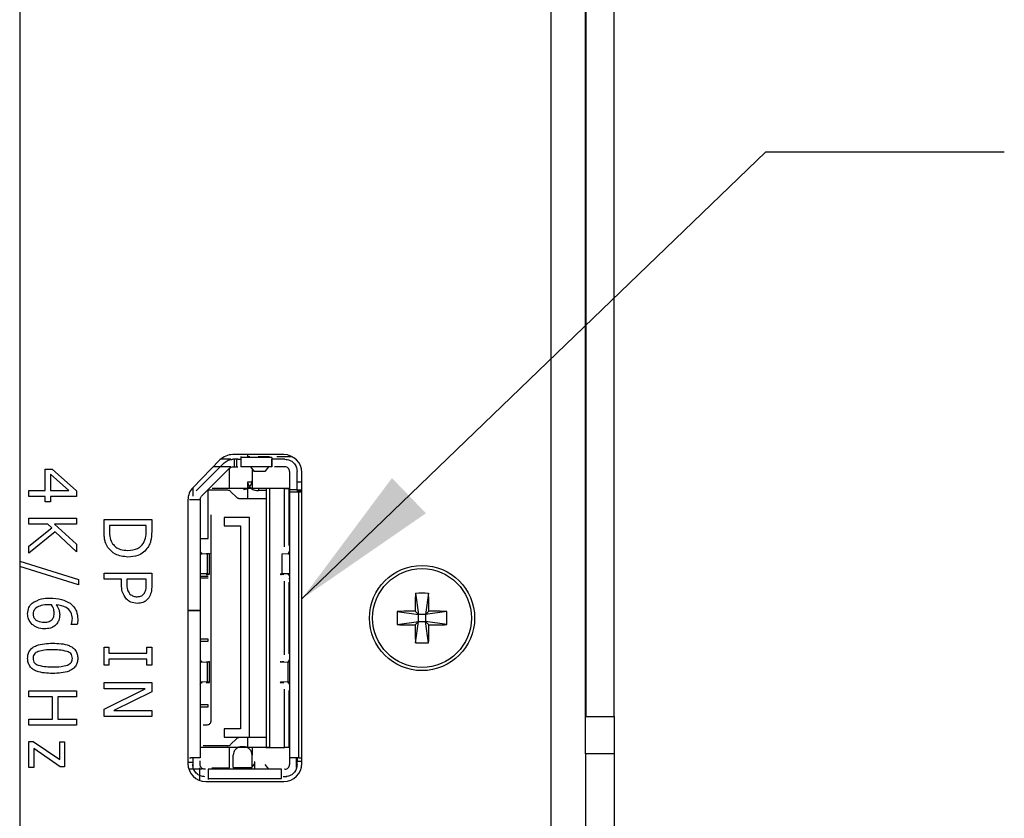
# Model space of a CAD drawing. Header units: millimetres. Extents: x 0 to 844, y -2 to 552.
# Tile 6 of 119: x 72 to 98, y 159 to 181. Entities that reach past the tile are written whole.
import ezdxf

# ---------------------------------------------------------------- set-up
doc = ezdxf.new("R2010")
doc.units = ezdxf.units.MM
doc.styles.get("Standard").update_dxf_attribs({"font": 'GOTHIC.TTF'})
doc.dimstyles.new('SLDDIMSTYLE3', dxfattribs={"dimtxt": 0.18, "dimasz": 3.9624, "dimexe": 0, "dimexo": 0.0625, "dimgap": 0, "dimtad": 0, "dimtih": 1, "dimtoh": 1, "dimdec": 0, "dimrnd": 1e-09, "dimzin": 0, "dimdsep": 46, "dimtxsty": 'STANDARD', "dimsah": 1, "dimcen": 0.09, "dimadec": 0, "dimazin": 0, "dimtfac": 3.9624, "dimtdec": 0, "dimtofl": 0, "dimtmove": 0, "dimatfit": 3, "dimfxl": 1, "dimfrac": 2, "dimtolj": 1, "dimtzin": 0, "dimarcsym": 0})

msp = doc.modelspace()

# ---------------------------------------------------------------- linework, layer by layer
at = {"color": 7, "linetype": 'Continuous', "lineweight": 25}
for p, q in [((71.887, 410.396), (71.887, 121.022)), ((86.947, 162.074), (86.947, 263.324)), ((86.96, 162.074), (86.96, 263.324)), ((87.707, 162.074), (87.707, 263.324)), ((78.92, 169.043), (77.557, 169.043)), ((77.951, 169.043), (77.951, 168.984)), ((77.218, 168.901), (76.501, 168.171)), ((77.333, 168.824), (76.587, 168.077)), ((77.504, 168.919), (77.237, 168.919)), ((77.696, 168.919), (77.563, 168.919)), ((77.591, 168.919), (77.591, 168.719)), ((77.666, 168.719), (77.666, 168.919)), ((77.696, 168.919), (77.771, 168.919)), ((77.771, 168.994), (77.771, 168.969)), ((77.771, 168.969), (77.771, 168.719)), ((78.596, 168.969), (77.771, 168.969)), ((78.013, 168.984), (77.951, 168.984)), ((78.538, 168.984), (78.23, 168.984)), ((78.596, 168.969), (78.596, 168.719)), ((78.671, 168.919), (78.596, 168.919)), ((78.596, 168.719), (78.596, 168.919)), ((78.946, 168.919), (78.671, 168.919)), ((79.15, 168.984), (78.73, 168.984)), ((72.565, 168.089), (72.565, 168.652)), ((72.565, 168.652), (72.752, 168.652)), ((72.71, 168.519), (72.71, 168.089)), ((73.199, 168.089), (72.71, 168.519)), ((72.752, 168.652), (73.401, 168.083)), ((77.475, 168.682), (76.728, 167.935)), ((77.504, 168.719), (77.039, 168.719)), ((77.471, 168.144), (77.471, 168.679)), ((77.563, 168.719), (77.696, 168.719)), ((78.596, 168.719), (77.771, 168.719)), ((78.031, 168.719), (78.13, 168.596)), ((78.071, 168.669), (78.071, 168.144)), ((78.413, 168.596), (78.13, 168.596)), ((78.511, 168.719), (78.413, 168.596)), ((78.946, 168.719), (78.671, 168.719)), ((79.071, 168.594), (79.071, 168.119)), ((79.271, 168.119), (79.271, 168.594)), ((79.395, 160.818), (79.395, 168.568)), ((78.071, 168.312), (77.951, 168.312)), ((77.951, 168.312), (77.951, 167.869)), ((79.395, 168.312), (79.271, 168.312)), ((72.131, 167.929), (72.131, 168.089)), ((72.131, 168.089), (72.565, 168.089)), ((72.71, 168.089), (73.199, 168.089)), ((73.401, 168.083), (73.401, 167.929)), ((76.491, 168.144), (76.476, 168.144)), ((76.491, 168.161), (76.491, 167.935)), ((76.906, 166.806), (76.906, 168.114)), ((77.43, 168.094), (76.906, 168.094)), ((78.446, 168.144), (77.006, 168.144)), ((77.667, 167.898), (77.501, 168.065)), ((78.446, 168.087), (78.241, 168.092)), ((78.546, 168.144), (78.446, 168.144)), ((78.546, 168.144), (78.446, 168.144)), ((78.446, 168.144), (78.446, 161.244)), ((78.934, 168.144), (78.546, 168.144)), ((78.546, 161.244), (78.546, 168.144)), ((78.934, 166.59), (78.934, 168.144)), ((79.046, 168.144), (78.934, 168.144)), ((78.934, 168.144), (79.046, 168.144)), ((79.071, 168.144), (79.046, 168.144)), ((79.046, 168.144), (79.046, 166.623)), ((79.071, 168.091), (79.046, 168.091)), ((79.071, 168.071), (79.046, 168.072)), ((79.071, 168.119), (79.071, 168.044)), ((79.071, 168.119), (79.271, 168.119)), ((79.071, 168.044), (79.071, 160.969)), ((79.321, 168.044), (79.071, 168.044)), ((79.271, 168.119), (79.271, 168.044)), ((79.395, 168.099), (79.271, 168.096)), ((79.395, 168.063), (79.271, 168.066)), ((79.395, 168.044), (79.321, 168.044)), ((79.321, 160.969), (79.321, 168.044)), ((72.565, 167.929), (72.131, 167.929)), ((72.565, 167.784), (72.565, 167.929)), ((72.71, 167.784), (72.565, 167.784)), ((73.401, 167.929), (72.71, 167.929)), ((72.71, 167.929), (72.71, 167.784)), ((76.365, 167.838), (76.365, 160.818)), ((76.441, 167.844), (76.406, 167.844)), ((76.691, 167.844), (76.441, 167.844)), ((76.491, 167.844), (76.491, 167.847)), ((76.691, 167.847), (76.691, 167.844)), ((76.691, 167.844), (76.691, 164.894)), ((76.714, 167.919), (76.728, 167.935)), ((78.446, 167.869), (77.738, 167.869)), ((72.131, 167.193), (72.131, 167.354)), ((72.131, 167.354), (73.401, 167.354)), ((73.401, 167.354), (73.401, 167.193)), ((74.131, 167.023), (74.131, 167.314)), ((74.131, 167.314), (75.401, 167.314)), ((75.401, 167.314), (75.401, 167.026)), ((76.971, 167.444), (76.971, 161.944)), ((77.331, 167.369), (77.331, 167.144)), ((78.001, 167.369), (77.331, 167.369)), ((78.001, 161.519), (78.001, 167.369)), ((72.639, 167.193), (72.131, 167.193)), ((72.131, 166.609), (72.743, 167.098)), ((72.834, 166.988), (72.131, 166.422)), ((72.743, 167.098), (72.639, 167.193)), ((73.401, 167.193), (72.811, 167.193)), ((72.811, 167.193), (73.401, 166.657)), ((73.401, 166.454), (72.834, 166.988)), ((75.256, 167.153), (74.276, 167.153)), ((74.276, 167.153), (74.276, 167.024)), ((75.256, 167.024), (75.256, 167.153)), ((77.331, 167.144), (77.761, 167.144)), ((77.761, 167.144), (77.761, 161.744)), ((76.691, 166.806), (76.906, 166.806)), ((72.131, 166.422), (72.131, 166.609)), ((73.401, 166.657), (73.401, 166.454)), ((76.691, 166.471), (76.718, 166.419)), ((79.045, 166.419), (79.071, 166.471)), ((71.887, 166.207), (73.449, 165.716)), ((76.723, 166.409), (76.691, 166.41)), ((76.691, 166.405), (76.73, 166.406)), ((76.886, 166.402), (76.691, 166.393)), ((76.886, 165.866), (76.886, 166.402)), ((76.941, 165.86), (76.941, 166.407)), ((78.877, 165.866), (78.877, 166.402)), ((79.071, 166.393), (78.877, 166.402)), ((79.033, 166.406), (79.071, 166.405)), ((79.033, 166.395), (79.033, 166.406)), ((73.449, 165.574), (71.887, 166.064)), ((73.449, 165.716), (73.449, 165.574)), ((74.131, 165.726), (74.131, 165.887)), ((74.131, 165.887), (75.401, 165.887)), ((74.597, 165.726), (74.131, 165.726)), ((74.597, 165.581), (74.597, 165.726)), ((75.256, 165.726), (74.742, 165.726)), ((74.742, 165.726), (74.742, 165.609)), ((75.256, 165.584), (75.256, 165.726)), ((75.401, 165.887), (75.401, 165.567)), ((76.886, 165.866), (76.691, 165.874)), ((76.691, 165.806), (76.906, 165.806)), ((76.906, 165.756), (76.691, 165.756)), ((79.071, 165.874), (78.877, 165.866)), ((78.934, 163.71), (78.934, 165.677)), ((79.033, 165.862), (79.071, 165.863)), ((79.071, 165.858), (79.04, 165.859)), ((79.045, 165.849), (79.071, 165.797)), ((79.071, 165.74), (79.046, 165.74)), ((79.046, 165.645), (79.046, 163.743)), ((82.42, 165.351), (82.502, 164.786)), ((82.77, 165.351), (82.687, 164.786)), ((76.365, 164.894), (76.441, 164.894)), ((76.441, 164.894), (76.365, 164.894)), ((76.441, 164.894), (76.691, 164.894)), ((76.691, 164.894), (76.441, 164.894)), ((76.491, 164.894), (76.491, 164.894)), ((76.691, 164.894), (76.691, 160.969)), ((76.691, 164.894), (76.691, 164.894)), ((79.071, 165.069), (79.046, 165.069)), ((79.071, 164.848), (79.046, 164.847)), ((81.938, 164.868), (82.502, 164.786)), ((82.411, 164.877), (82.502, 164.786)), ((82.687, 164.786), (82.778, 164.877)), ((83.252, 164.868), (82.687, 164.786)), ((79.071, 164.828), (79.046, 164.829)), ((81.938, 164.518), (82.502, 164.601)), ((82.502, 164.601), (82.411, 164.51)), ((82.42, 164.036), (82.502, 164.601)), ((82.502, 164.601), (82.502, 164.786)), ((82.687, 164.786), (82.502, 164.786)), ((82.502, 164.601), (82.687, 164.601)), ((82.687, 164.786), (82.687, 164.601)), ((82.778, 164.51), (82.687, 164.601)), ((83.252, 164.518), (82.687, 164.601)), ((82.77, 164.036), (82.687, 164.601)), ((73.256, 164.517), (73.256, 164.524)), ((73.416, 164.517), (73.256, 164.517)), ((76.906, 164.131), (76.691, 164.131)), ((76.691, 164.081), (76.906, 164.081)), ((76.906, 164.081), (76.906, 164.131)), ((79.071, 164.119), (79.046, 164.119)), ((74.131, 163.435), (74.131, 163.918)), ((74.131, 163.918), (74.26, 163.918)), ((74.26, 163.918), (74.26, 163.757)), ((75.273, 163.757), (75.273, 163.918)), ((75.273, 163.918), (75.401, 163.918)), ((75.401, 163.918), (75.401, 163.435)), ((74.26, 163.757), (75.273, 163.757)), ((75.273, 163.596), (74.26, 163.596)), ((74.26, 163.596), (74.26, 163.435)), ((75.273, 163.435), (75.273, 163.596)), ((76.691, 163.591), (76.718, 163.539)), ((76.723, 163.529), (76.691, 163.53)), ((79.071, 163.53), (79.04, 163.529)), ((79.045, 163.539), (79.071, 163.591)), ((74.26, 163.435), (74.131, 163.435)), ((75.401, 163.435), (75.273, 163.435)), ((76.691, 163.525), (76.73, 163.526)), ((76.886, 163.522), (76.691, 163.513)), ((76.886, 162.986), (76.886, 163.522)), ((76.941, 162.98), (76.941, 163.527)), ((79.071, 163.513), (78.877, 163.522)), ((79.033, 163.526), (79.071, 163.525)), ((79.033, 162.993), (79.033, 163.515)), ((72.131, 162.756), (73.401, 162.756)), ((72.131, 162.595), (72.131, 162.756)), ((73.401, 162.756), (73.401, 162.595)), ((74.131, 162.812), (74.131, 162.973)), ((74.131, 162.973), (75.401, 162.973)), ((74.131, 162.265), (75.226, 162.812)), ((75.226, 162.812), (74.131, 162.812)), ((75.401, 162.973), (75.401, 162.733)), ((76.886, 162.986), (76.691, 162.994)), ((76.691, 162.983), (76.73, 162.982)), ((76.723, 162.979), (76.691, 162.978)), ((76.691, 162.917), (76.718, 162.969)), ((79.071, 162.994), (78.877, 162.986)), ((78.934, 161.244), (78.934, 162.797)), ((79.033, 162.982), (79.071, 162.983)), ((79.071, 162.978), (79.04, 162.979)), ((79.045, 162.969), (79.071, 162.917)), ((79.046, 162.765), (79.046, 161.244)), ((72.758, 162.595), (72.131, 162.595)), ((72.758, 162.001), (72.758, 162.595)), ((72.903, 162.595), (72.903, 162.001)), ((73.401, 162.595), (72.903, 162.595)), ((75.401, 162.733), (74.396, 162.234)), ((74.131, 162.073), (74.131, 162.265)), ((74.396, 162.234), (75.401, 162.234)), ((75.401, 162.234), (75.401, 162.073)), ((76.906, 162.381), (76.691, 162.381)), ((76.691, 162.331), (76.906, 162.331)), ((76.906, 162.331), (76.906, 162.381)), ((72.131, 162.001), (72.758, 162.001)), ((72.131, 161.84), (72.131, 162.001)), ((72.903, 162.001), (73.401, 162.001)), ((73.401, 162.001), (73.401, 161.84)), ((75.401, 162.073), (74.131, 162.073)), ((86.947, 162.074), (87.707, 162.074)), ((86.947, 161.074), (86.947, 162.074)), ((87.707, 162.074), (87.707, 161.074)), ((73.401, 161.84), (72.131, 161.84)), ((76.871, 161.844), (76.771, 161.844)), ((77.761, 161.744), (77.331, 161.744)), ((77.331, 161.744), (77.331, 161.519)), ((77.331, 161.519), (78.001, 161.519)), ((77.501, 161.323), (77.667, 161.49)), ((77.951, 161.519), (77.951, 161.244)), ((78.001, 161.519), (78.446, 161.519)), ((72.131, 161.41), (72.245, 161.41)), ((72.131, 160.719), (72.131, 161.41)), ((72.245, 161.41), (72.951, 160.924)), ((72.968, 160.735), (72.26, 161.222)), ((72.26, 161.222), (72.26, 160.719)), ((72.951, 160.924), (72.951, 161.394)), ((72.951, 161.394), (73.08, 161.394)), ((73.08, 161.394), (73.08, 160.735)), ((76.906, 161.244), (76.691, 161.244)), ((77.43, 161.294), (76.771, 161.294)), ((77.006, 161.244), (76.906, 161.244)), ((78.446, 161.244), (77.006, 161.244)), ((77.471, 160.704), (77.471, 161.244)), ((77.846, 161.269), (77.796, 161.269)), ((78.071, 161.244), (78.071, 161.044)), ((78.546, 161.244), (78.446, 161.244)), ((78.446, 161.244), (78.546, 161.244)), ((78.546, 161.244), (78.934, 161.244)), ((79.046, 161.244), (78.934, 161.244)), ((79.046, 161.244), (78.934, 161.244)), ((79.071, 161.244), (79.046, 161.244)), ((76.406, 160.969), (76.441, 160.969)), ((76.691, 160.969), (76.441, 160.969)), ((76.491, 160.969), (76.491, 160.894)), ((77.571, 160.719), (77.571, 161.044)), ((78.071, 160.719), (78.071, 161.044)), ((79.321, 160.969), (79.071, 160.969)), ((79.071, 160.969), (79.071, 160.894)), ((79.246, 160.969), (79.246, 160.719)), ((79.271, 160.969), (79.271, 160.894)), ((79.321, 160.969), (79.395, 160.969)), ((87.707, 161.074), (86.947, 161.074)), ((86.947, 161.074), (86.947, 148.574)), ((87.707, 161.074), (87.707, 148.574)), ((72.26, 160.719), (72.131, 160.719)), ((73.08, 160.735), (72.968, 160.735)), ((76.365, 160.854), (76.491, 160.854)), ((76.744, 160.669), (76.389, 160.669)), ((76.491, 160.894), (76.491, 160.794)), ((76.491, 160.794), (76.491, 160.704)), ((76.491, 160.704), (76.511, 160.704)), ((76.681, 160.371), (76.681, 160.704)), ((76.691, 160.794), (76.691, 160.894)), ((76.831, 160.669), (76.816, 160.669)), ((76.906, 160.669), (76.906, 160.419)), ((78.856, 160.669), (76.906, 160.669)), ((76.997, 160.704), (77.471, 160.704)), ((77.571, 160.719), (78.071, 160.719)), ((78.031, 160.669), (78.13, 160.792)), ((78.146, 160.669), (78.146, 160.867)), ((78.413, 160.792), (78.511, 160.669)), ((78.856, 160.419), (78.856, 160.669)), ((78.946, 160.669), (78.931, 160.669)), ((79.071, 160.894), (79.071, 160.794)), ((79.395, 160.876), (79.246, 160.876)), ((79.271, 160.794), (79.271, 160.894)), ((76.906, 160.419), (76.906, 160.394)), ((76.906, 160.419), (78.856, 160.419)), ((78.996, 160.469), (78.901, 160.469)), ((76.84, 160.343), (78.92, 160.343))]:
    msp.add_line(p, q, dxfattribs=at)
at = {"color": 8, "linetype": 'Continuous', "lineweight": 25}
for p, q in [((86.035, 135.434), (86.035, 263.324)), ((78.241, 168.144), (78.241, 168.092))]:
    msp.add_line(p, q, dxfattribs=at)
at = {"color": 7, "linetype": 'Continuous', "lineweight": 25}
for radius in [1.4, 1.315]:
    msp.add_circle((82.595, 164.693), radius, dxfattribs=at)
for centre, radius, start, end in [((77.557, 168.568), 0.475, 90.0002, 135.4997), ((78.92, 168.568), 0.475, 0.0012, 89.9984), ((78.946, 168.594), 0.125, 359.9974, 90.0001), ((77.846, 168.344), 0.225, 270.0027, 359.9992), ((78.211, 168.354), 0.264, 191.0281, 276.5475), ((76.84, 167.838), 0.475, 135.5012, 179.9994), ((105.24, 164.705), 22.83, 178.3784, 179.5673), ((82.595, 161.335), 4.019, 87.5032, 92.4968), ((59.949, 164.705), 22.83, 0.4327, 1.6216), ((85.945, 164.693), 4.011, 177.4983, 182.5017), ((82.584, 142.028), 22.849, 90.4334, 91.6213), ((82.606, 142.028), 22.849, 88.3787, 89.5666), ((79.245, 164.693), 4.011, 357.4983, 2.5017), ((82.586, 187.483), 22.974, 268.3819, 269.5634), ((105.237, 164.682), 22.827, 180.4326, 181.6217), ((59.953, 164.682), 22.827, 358.3783, 359.5674), ((82.603, 187.483), 22.974, 270.4366, 271.6181), ((82.595, 168.032), 4, 267.4913, 272.5087), ((76.84, 160.818), 0.475, 180.001, 269.9984), ((78.92, 160.818), 0.475, 270.0016, 359.9988), ((78.946, 160.794), 0.125, 269.9999, 0.0026)]:
    msp.add_arc(centre, radius, start, end, dxfattribs=at)
for points, knots in [([(77.333, 168.824), (77.349, 168.838), (77.381, 168.866), (77.438, 168.896), (77.499, 168.915), (77.542, 168.918), (77.563, 168.919)], [0, 0, 0, 0, 0.250021, 0.500002, 0.749998, 1, 1, 1, 1]), ([(78.946, 168.919), (78.989, 168.914), (79.074, 168.904), (79.182, 168.829), (79.257, 168.722), (79.266, 168.636), (79.271, 168.594)], [0, 0, 0, 0, 0.250005, 0.500006, 0.749985, 1, 1, 1, 1]), ([(77.475, 168.682), (77.488, 168.693), (77.513, 168.714), (77.547, 168.717), (77.563, 168.719)], [0, 0, 0, 0, 0.499445, 1, 1, 1, 1]), ([(77.501, 168.065), (77.49, 168.073), (77.47, 168.09), (77.443, 168.093), (77.43, 168.094)], [0, 0, 0, 0, 0.499971, 1, 1, 1, 1]), ([(76.691, 167.847), (76.691, 167.851), (76.692, 167.861), (76.695, 167.877), (76.701, 167.898), (76.71, 167.912), (76.714, 167.919)], [0, 0, 0, 0, 0.146688, 0.386558, 0.667581, 1, 1, 1, 1]), ([(77.738, 167.869), (77.731, 167.869), (77.718, 167.87), (77.699, 167.876), (77.682, 167.885), (77.672, 167.894), (77.667, 167.898)], [0, 0, 0, 0, 0.249994, 0.499982, 0.749962, 1, 1, 1, 1]), ([(74.233, 166.575), (74.207, 166.622), (74.165, 166.698), (74.142, 166.818), (74.132, 166.92), (74.132, 166.988), (74.131, 167.023)], [0, 0, 0, 0, 0.33954, 0.559566, 0.779766, 1, 1, 1, 1]), ([(74.276, 167.024), (74.276, 166.954), (74.277, 166.829), (74.335, 166.719), (74.36, 166.671)], [0, 0, 0, 0, 0.560912, 1, 1, 1, 1]), ([(75.18, 166.687), (75.207, 166.747), (75.255, 166.855), (75.256, 166.972), (75.256, 167.024)], [0, 0, 0, 0, 0.558737, 1, 1, 1, 1]), ([(75.401, 167.026), (75.4, 166.973), (75.399, 166.885), (75.381, 166.764), (75.351, 166.664), (75.317, 166.604), (75.3, 166.574)], [0, 0, 0, 0, 0.340149, 0.5601914, 0.7801628, 1, 1, 1, 1]), ([(74.767, 166.494), (74.857, 166.501), (74.983, 166.512), (75.118, 166.602), (75.159, 166.659), (75.18, 166.687)], [0, 0, 0, 0, 0.5585584, 0.7792974, 1, 1, 1, 1]), ([(74.765, 166.317), (74.647, 166.33), (74.437, 166.353), (74.295, 166.507), (74.233, 166.575)], [0, 0, 0, 0, 0.559919, 1, 1, 1, 1]), ([(74.36, 166.671), (74.388, 166.638), (74.444, 166.571), (74.588, 166.504), (74.699, 166.498), (74.767, 166.494)], [0, 0, 0, 0, 0.279922, 0.5599, 1, 1, 1, 1]), ([(75.3, 166.574), (75.264, 166.528), (75.191, 166.438), (75.005, 166.335), (74.856, 166.324), (74.765, 166.317)], [0, 0, 0, 0, 0.280102, 0.560339, 1, 1, 1, 1]), ([(76.849, 166.414), (76.869, 166.412), (76.898, 166.408), (76.93, 166.416), (76.943, 166.405), (76.925, 166.405), (76.912, 166.403), (76.896, 166.402), (76.886, 166.402)], [0, 0, 0, 0, 0.405457, 0.609306, 0.626486, 0.688261, 0.812631, 1, 1, 1, 1]), ([(76.73, 166.406), (76.732, 166.406), (76.736, 166.406), (76.738, 166.407), (76.742, 166.407), (76.739, 166.409), (76.733, 166.408), (76.727, 166.408), (76.723, 166.409)], [0, 0, 0, 0, 0.1944128, 0.3189576, 0.3739816, 0.3945905, 0.5907928, 1, 1, 1, 1]), ([(76.849, 165.854), (76.87, 165.854), (76.899, 165.855), (76.921, 165.858), (76.945, 165.858), (76.933, 165.864), (76.916, 165.863), (76.899, 165.865), (76.886, 165.866)], [0, 0, 0, 0, 0.393312, 0.5460374, 0.6231022, 0.6520364, 0.7469033, 1, 1, 1, 1]), ([(78.877, 165.866), (78.867, 165.866), (78.851, 165.865), (78.838, 165.862), (78.82, 165.863), (78.832, 165.852), (78.865, 165.86), (78.894, 165.856), (78.914, 165.854)], [0, 0, 0, 0, 0.184974, 0.311916, 0.373208, 0.390345, 0.594304, 1, 1, 1, 1]), ([(79.04, 165.859), (79.036, 165.86), (79.03, 165.86), (79.024, 165.859), (79.021, 165.861), (79.024, 165.861), (79.027, 165.861), (79.03, 165.861), (79.033, 165.862)], [0, 0, 0, 0, 0.399888, 0.600867, 0.624659, 0.67808, 0.802961, 1, 1, 1, 1]), ([(74.73, 165.196), (74.684, 165.261), (74.602, 165.377), (74.599, 165.518), (74.597, 165.581)], [0, 0, 0, 0, 0.557753, 1, 1, 1, 1]), ([(74.742, 165.609), (74.741, 165.553), (74.74, 165.452), (74.795, 165.369), (74.819, 165.333)], [0, 0, 0, 0, 0.562527, 1, 1, 1, 1]), ([(75.207, 165.353), (75.225, 165.394), (75.257, 165.468), (75.257, 165.548), (75.256, 165.584)], [0, 0, 0, 0, 0.558072, 1, 1, 1, 1]), ([(75.401, 165.567), (75.4, 165.501), (75.399, 165.384), (75.345, 165.28), (75.321, 165.235)], [0, 0, 0, 0, 0.560892, 1, 1, 1, 1]), ([(72.215, 165.085), (72.297, 165.133), (72.444, 165.22), (72.614, 165.223), (72.69, 165.224)], [0, 0, 0, 0, 0.557541, 1, 1, 1, 1]), ([(72.69, 165.224), (72.796, 165.22), (72.986, 165.214), (73.153, 165.125), (73.226, 165.086)], [0, 0, 0, 0, 0.560571, 1, 1, 1, 1]), ([(75.015, 165.083), (74.955, 165.089), (74.849, 165.1), (74.766, 165.167), (74.73, 165.196)], [0, 0, 0, 0, 0.559658, 1, 1, 1, 1]), ([(74.819, 165.333), (74.851, 165.309), (74.908, 165.265), (74.979, 165.261), (75.011, 165.26)], [0, 0, 0, 0, 0.558446, 1, 1, 1, 1]), ([(75.011, 165.26), (75.055, 165.263), (75.133, 165.27), (75.185, 165.328), (75.207, 165.353)], [0, 0, 0, 0, 0.560349, 1, 1, 1, 1]), ([(75.321, 165.235), (75.3, 165.209), (75.258, 165.157), (75.154, 165.094), (75.067, 165.087), (75.015, 165.083)], [0, 0, 0, 0, 0.280362, 0.560695, 1, 1, 1, 1]), ([(72.099, 164.805), (72.104, 164.865), (72.114, 164.971), (72.184, 165.05), (72.215, 165.085)], [0, 0, 0, 0, 0.559455, 1, 1, 1, 1]), ([(72.317, 164.959), (72.293, 164.935), (72.251, 164.89), (72.246, 164.83), (72.244, 164.804)], [0, 0, 0, 0, 0.559195, 1, 1, 1, 1]), ([(72.655, 165.047), (72.587, 165.046), (72.467, 165.045), (72.362, 164.985), (72.317, 164.959)], [0, 0, 0, 0, 0.561347, 1, 1, 1, 1]), ([(72.736, 165.044), (72.721, 165.045), (72.694, 165.047), (72.667, 165.047), (72.655, 165.047)], [0, 0, 0, 0, 0.559983, 1, 1, 1, 1]), ([(72.806, 164.823), (72.802, 164.867), (72.794, 164.946), (72.754, 165.014), (72.736, 165.044)], [0, 0, 0, 0, 0.5591, 1, 1, 1, 1]), ([(73.289, 164.68), (73.281, 164.739), (73.267, 164.857), (73.103, 165.009), (72.953, 165.03), (72.861, 165.044)], [0, 0, 0, 0, 0.279654, 0.559225, 1, 1, 1, 1]), ([(72.861, 165.044), (72.89, 164.999), (72.941, 164.919), (72.948, 164.825), (72.951, 164.783)], [0, 0, 0, 0, 0.55992, 1, 1, 1, 1]), ([(73.226, 165.086), (73.262, 165.057), (73.333, 164.997), (73.416, 164.851), (73.427, 164.732), (73.433, 164.659)], [0, 0, 0, 0, 0.280357, 0.560783, 1, 1, 1, 1]), ([(72.221, 164.523), (72.181, 164.569), (72.111, 164.651), (72.103, 164.758), (72.099, 164.805)], [0, 0, 0, 0, 0.559063, 1, 1, 1, 1]), ([(72.244, 164.804), (72.246, 164.778), (72.25, 164.726), (72.294, 164.658), (72.387, 164.59), (72.476, 164.585), (72.538, 164.581)], [0, 0, 0, 0, 0.186997, 0.373745, 0.560763, 1, 1, 1, 1]), ([(72.538, 164.581), (72.586, 164.582), (72.671, 164.585), (72.734, 164.641), (72.762, 164.665)], [0, 0, 0, 0, 0.561107, 1, 1, 1, 1]), ([(72.762, 164.665), (72.777, 164.693), (72.805, 164.742), (72.806, 164.798), (72.806, 164.823)], [0, 0, 0, 0, 0.557213, 1, 1, 1, 1]), ([(72.951, 164.783), (72.949, 164.734), (72.946, 164.645), (72.896, 164.572), (72.875, 164.54)], [0, 0, 0, 0, 0.559899, 1, 1, 1, 1]), ([(73.256, 164.524), (73.267, 164.552), (73.286, 164.603), (73.288, 164.656), (73.289, 164.68)], [0, 0, 0, 0, 0.55943, 1, 1, 1, 1]), ([(73.433, 164.659), (73.433, 164.632), (73.432, 164.584), (73.421, 164.537), (73.416, 164.517)], [0, 0, 0, 0, 0.560252, 1, 1, 1, 1]), ([(72.545, 164.404), (72.478, 164.41), (72.358, 164.419), (72.263, 164.491), (72.221, 164.523)], [0, 0, 0, 0, 0.55992, 1, 1, 1, 1]), ([(72.875, 164.54), (72.851, 164.515), (72.803, 164.464), (72.688, 164.413), (72.599, 164.407), (72.545, 164.404)], [0, 0, 0, 0, 0.279899, 0.560035, 1, 1, 1, 1]), ([(72.099, 163.62), (72.101, 163.657), (72.106, 163.731), (72.152, 163.833), (72.232, 163.912), (72.43, 164.011), (72.616, 164.017), (72.765, 164.022)], [0, 0, 0, 0, 0.1252525, 0.2502682, 0.3752924, 0.5005913, 1, 1, 1, 1]), ([(72.381, 163.803), (72.36, 163.794), (72.317, 163.776), (72.27, 163.73), (72.247, 163.675), (72.245, 163.638), (72.244, 163.62)], [0, 0, 0, 0, 0.280224, 0.559812, 0.779654, 1, 1, 1, 1]), ([(72.765, 163.845), (72.692, 163.846), (72.562, 163.848), (72.436, 163.817), (72.381, 163.803)], [0, 0, 0, 0, 0.560681, 1, 1, 1, 1]), ([(72.765, 164.022), (72.915, 164.018), (73.102, 164.013), (73.3, 163.912), (73.38, 163.834), (73.427, 163.731), (73.431, 163.657), (73.433, 163.62)], [0, 0, 0, 0, 0.499478, 0.624771, 0.749767, 0.874747, 1, 1, 1, 1]), ([(73.154, 163.802), (73.083, 163.818), (72.954, 163.846), (72.823, 163.846), (72.765, 163.845)], [0, 0, 0, 0, 0.559152, 1, 1, 1, 1]), ([(73.289, 163.62), (73.287, 163.643), (73.284, 163.689), (73.24, 163.761), (73.187, 163.787), (73.154, 163.802)], [0, 0, 0, 0, 0.280757, 0.560668, 1, 1, 1, 1]), ([(72.767, 163.218), (72.617, 163.223), (72.431, 163.228), (72.232, 163.328), (72.153, 163.407), (72.106, 163.51), (72.101, 163.583), (72.099, 163.62)], [0, 0, 0, 0, 0.499467, 0.624717, 0.749736, 0.874729, 1, 1, 1, 1]), ([(72.244, 163.62), (72.245, 163.598), (72.248, 163.552), (72.292, 163.479), (72.345, 163.454), (72.378, 163.439)], [0, 0, 0, 0, 0.2808723, 0.5606442, 1, 1, 1, 1]), ([(73.433, 163.62), (73.431, 163.584), (73.427, 163.51), (73.38, 163.408), (73.3, 163.33), (73.102, 163.23), (72.916, 163.223), (72.767, 163.218)], [0, 0, 0, 0, 0.125262, 0.250246, 0.375285, 0.500594, 1, 1, 1, 1]), ([(73.156, 163.44), (73.176, 163.449), (73.218, 163.467), (73.263, 163.513), (73.286, 163.567), (73.288, 163.603), (73.289, 163.62)], [0, 0, 0, 0, 0.280247, 0.559752, 0.779734, 1, 1, 1, 1]), ([(76.73, 163.526), (76.732, 163.526), (76.736, 163.526), (76.738, 163.527), (76.742, 163.527), (76.739, 163.529), (76.733, 163.528), (76.727, 163.528), (76.723, 163.529)], [0, 0, 0, 0, 0.1944322, 0.3189271, 0.3740561, 0.3946643, 0.5908077, 1, 1, 1, 1]), ([(76.849, 163.534), (76.869, 163.532), (76.898, 163.528), (76.931, 163.536), (76.943, 163.525), (76.925, 163.525), (76.912, 163.523), (76.896, 163.522), (76.886, 163.522)], [0, 0, 0, 0, 0.405437, 0.609263, 0.626512, 0.688283, 0.812637, 1, 1, 1, 1]), ([(78.877, 163.522), (78.866, 163.522), (78.852, 163.521), (78.816, 163.527), (78.835, 163.53), (78.85, 163.531), (78.88, 163.533), (78.902, 163.534), (78.914, 163.534)], [0, 0, 0, 0, 0.289134, 0.376096, 0.429802, 0.554394, 0.746136, 1, 1, 1, 1]), ([(79.04, 163.529), (79.037, 163.529), (79.033, 163.528), (79.027, 163.528), (79.024, 163.528), (79.02, 163.527), (79.027, 163.526), (79.03, 163.526), (79.033, 163.526)], [0, 0, 0, 0, 0.252635, 0.440633, 0.564097, 0.623749, 0.698258, 1, 1, 1, 1]), ([(72.378, 163.439), (72.45, 163.423), (72.578, 163.395), (72.709, 163.395), (72.767, 163.395)], [0, 0, 0, 0, 0.559222, 1, 1, 1, 1]), ([(72.767, 163.395), (72.841, 163.395), (72.972, 163.394), (73.1, 163.426), (73.156, 163.44)], [0, 0, 0, 0, 0.560569, 1, 1, 1, 1]), ([(76.73, 162.982), (76.732, 162.982), (76.735, 162.982), (76.742, 162.98), (76.739, 162.98), (76.736, 162.98), (76.73, 162.979), (76.725, 162.979), (76.723, 162.979)], [0, 0, 0, 0, 0.296447, 0.376191, 0.430573, 0.552298, 0.742064, 1, 1, 1, 1]), ([(76.849, 162.974), (76.87, 162.974), (76.899, 162.975), (76.921, 162.978), (76.945, 162.978), (76.933, 162.984), (76.916, 162.983), (76.899, 162.985), (76.886, 162.986)], [0, 0, 0, 0, 0.393316, 0.546051, 0.623098, 0.652033, 0.746901, 1, 1, 1, 1]), ([(78.877, 162.986), (78.867, 162.986), (78.851, 162.985), (78.838, 162.982), (78.82, 162.983), (78.832, 162.972), (78.865, 162.98), (78.894, 162.976), (78.914, 162.974)], [0, 0, 0, 0, 0.184981, 0.31194, 0.373235, 0.390302, 0.594274, 1, 1, 1, 1]), ([(79.04, 162.979), (79.036, 162.979), (79.03, 162.98), (79.024, 162.979), (79.021, 162.981), (79.024, 162.981), (79.027, 162.981), (79.03, 162.981), (79.033, 162.982)], [0, 0, 0, 0, 0.3999113, 0.600952, 0.6247455, 0.6780612, 0.8029498, 1, 1, 1, 1]), ([(76.971, 161.944), (76.97, 161.931), (76.967, 161.904), (76.944, 161.872), (76.911, 161.848), (76.885, 161.845), (76.871, 161.844)], [0, 0, 0, 0, 0.249144, 0.499851, 0.749119, 1, 1, 1, 1]), ([(77.667, 161.49), (77.677, 161.498), (77.698, 161.515), (77.724, 161.518), (77.738, 161.519)], [0, 0, 0, 0, 0.500053, 1, 1, 1, 1]), ([(77.43, 161.294), (77.443, 161.295), (77.47, 161.298), (77.49, 161.315), (77.501, 161.323)], [0, 0, 0, 0, 0.500029, 1, 1, 1, 1]), ([(77.796, 161.269), (77.768, 161.266), (77.725, 161.261), (77.672, 161.233), (77.636, 161.204), (77.607, 161.168), (77.579, 161.116), (77.574, 161.072), (77.571, 161.044)], [0, 0, 0, 0, 0.2394363, 0.3682135, 0.5000031, 0.6287598, 0.7605622, 1, 1, 1, 1]), ([(78.071, 161.044), (78.068, 161.072), (78.064, 161.116), (78.036, 161.168), (78.007, 161.204), (77.971, 161.233), (77.919, 161.261), (77.875, 161.266), (77.846, 161.269)], [0, 0, 0, 0, 0.2394372, 0.3682284, 0.4999923, 0.6287774, 0.7605612, 1, 1, 1, 1]), ([(76.816, 160.469), (76.774, 160.474), (76.689, 160.484), (76.581, 160.559), (76.506, 160.666), (76.496, 160.751), (76.491, 160.794)], [0, 0, 0, 0, 0.25, 0.500004, 0.750011, 1, 1, 1, 1]), ([(76.816, 160.669), (76.8, 160.671), (76.767, 160.675), (76.726, 160.703), (76.697, 160.745), (76.693, 160.777), (76.691, 160.794)], [0, 0, 0, 0, 0.2500051, 0.4999836, 0.7500164, 1, 1, 1, 1]), ([(78.146, 160.867), (78.145, 160.867), (78.138, 160.869), (78.137, 160.848), (78.132, 160.827), (78.131, 160.805), (78.13, 160.792)], [0, 0, 0, 0, 0.056854, 0.219327, 0.534054, 1, 1, 1, 1]), ([(79.271, 160.794), (79.266, 160.751), (79.257, 160.666), (79.182, 160.559), (79.074, 160.484), (78.989, 160.474), (78.946, 160.469)], [0, 0, 0, 0, 0.249988, 0.499995, 0.749999, 1, 1, 1, 1])]:
    msp.add_open_spline(points, degree=3, knots=knots, dxfattribs=at)

# ---------------------------------------------------------------- leaders
at = {"color": 7, "linetype": 'Continuous', "lineweight": 0}
msp.add_leader([(79.395, 165.2), (91.743, 177.107), (98.093, 177.107)], dimstyle='SLDDIMSTYLE3', dxfattribs=at)

doc.saveas('drawing.dxf')
